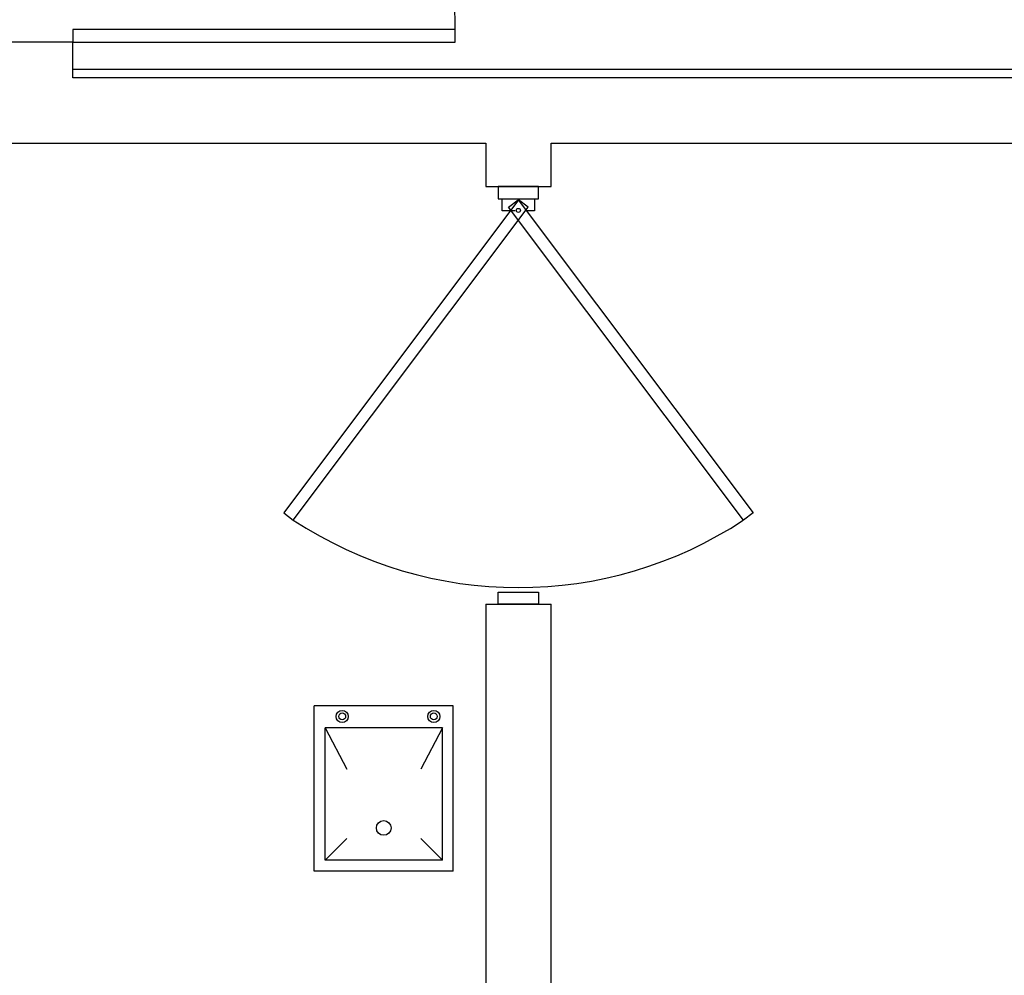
# Model space of a CAD drawing. Header units: millimetres. Extents: x 4 to 3534, y 14 to 98.
# Tile 117 of 161: x 40.15 to 42.41, y 43.93 to 46.13. Entities that reach past the tile are written whole.
import ezdxf

# ---------------------------------------------------------------- set-up
doc = ezdxf.new("R2010")
doc.units = ezdxf.units.MM
doc.header["$MEASUREMENT"] = 0

msp = doc.modelspace()

# ---------------------------------------------------------------- linework, layer by layer
at = {"color": 7}
for p, q in [((40.2674, 46.08024), (40.1174, 46.08024)), ((40.2674, 45.99824), (40.2674, 46.08024)), ((40.2674, 46.01824), (47.01755, 46.01824)), ((40.1174, 45.84824), (41.2176, 45.84824)), ((41.2176, 45.84824), (41.2176, 45.74824)), ((41.3676, 45.84824), (46.86755, 45.84824)), ((41.3676, 45.74824), (41.3676, 45.84824)), ((41.2176, 45.74824), (41.3676, 45.74824)), ((41.246, 45.74824), (41.246, 45.72044)), ((41.3386, 45.74824), (41.246, 45.74824)), ((41.3386, 45.72044), (41.3386, 45.74824)), ((41.246, 45.72044), (41.3386, 45.72044)), ((41.246, 44.78764), (41.246, 44.81544)), ((41.246, 44.81544), (41.3386, 44.81544)), ((41.3386, 44.81544), (41.3386, 44.78764)), ((41.2176, 44.78764), (41.2176, 42.84824)), ((41.2176, 44.78764), (41.3676, 44.78764)), ((41.3386, 44.78764), (41.246, 44.78764)), ((40.8226, 44.17354), (40.8226, 44.55354)), ((41.1426, 44.55354), (40.8226, 44.55354)), ((41.1426, 44.17354), (41.1426, 44.55354)), ((41.1176, 44.50354), (40.8476, 44.50354)), ((40.8476, 44.19854), (40.8476, 44.50354)), ((40.8476, 44.50354), (40.8976, 44.40854)), ((41.1176, 44.50354), (41.0676, 44.40854)), ((41.1176, 44.19854), (41.1176, 44.50354)), ((40.8476, 44.19854), (40.8976, 44.24854)), ((41.1176, 44.19854), (41.0676, 44.24854)), ((41.1176, 44.19854), (40.8476, 44.19854)), ((41.1426, 44.17354), (40.8226, 44.17354))]:
    msp.add_line(p, q, dxfattribs=at)
msp.add_lwpolyline([(40.2674, 46.08024), (41.147, 46.08024), (41.147, 46.10954), (40.2674, 46.10954), (40.2674, 46.08024)], close=True, dxfattribs=at)
for points in [[(46.99755, 45.16824), (46.99755, 45.99824), (40.2674, 45.99824)], [(41.2846, 45.69264), (41.2553, 45.69264), (41.2553, 45.72044), (41.3294, 45.72044), (41.3294, 45.69264), (41.3113, 45.69264)], [(41.2175, 42.84824), (41.3676, 42.84824), (41.3676, 44.78764)]]:
    msp.add_lwpolyline(points, dxfattribs=at)
at = {"color": 7, "linetype": 'Continuous'}
for points in [[(40.7525, 44.99794), (40.7746, 44.98124), (41.3149, 45.70104), (41.2927, 45.71764), (40.7525, 44.99794)], [(41.8322, 44.99794), (41.8101, 44.98124), (41.2698, 45.70104), (41.2919, 45.71764), (41.8322, 44.99794)]]:
    msp.add_lwpolyline(points, close=True, dxfattribs=at)
at = {"color": 7}
for centre, radius in [((41.2923, 45.69354), 0.00463), ((40.887, 44.52954), 0.01398), ((40.887, 44.52954), 0.00791), ((41.0977, 44.52954), 0.01398), ((41.0977, 44.52954), 0.00791), ((40.9826, 44.27304), 0.01699)]:
    msp.add_circle(centre, radius, dxfattribs=at)
msp.add_arc((40.2962, 46.10954), 0.85071, 0, 91.942, dxfattribs=at)
at = {"color": 7, "linetype": 'Continuous'}
msp.add_arc((41.2924, 45.76634), 0.94042, 236.595, 303.369, dxfattribs=at)

doc.saveas('drawing.dxf')
